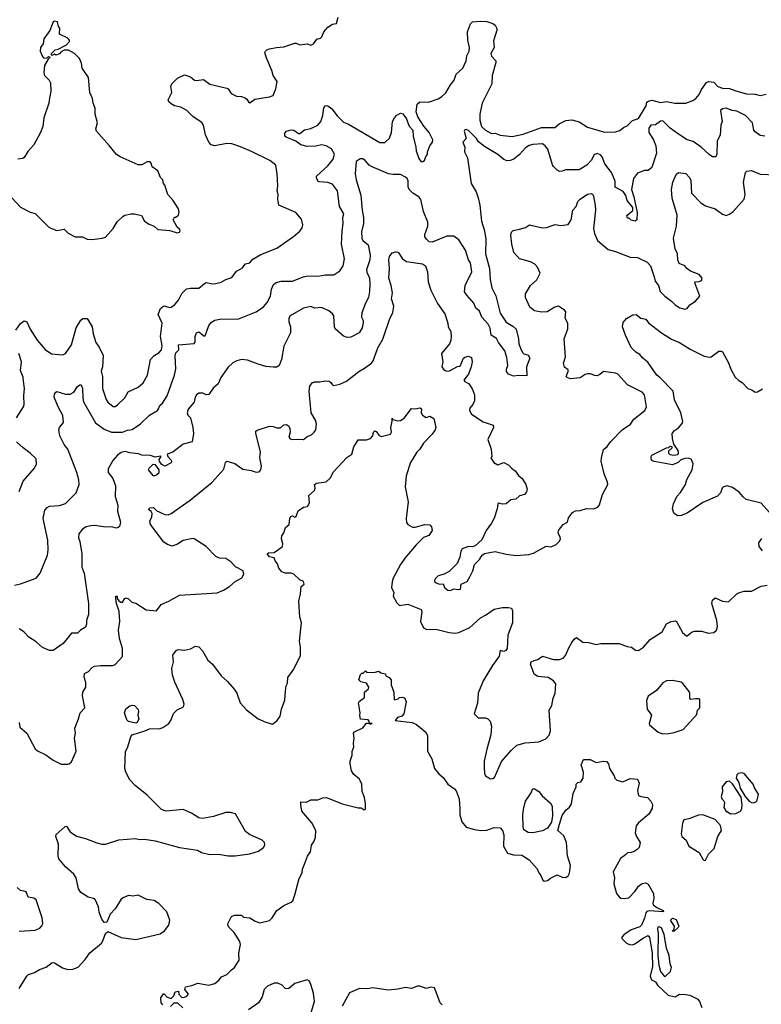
# Model space of a CAD drawing. Extents: x 1892934 to 2008621, y 567149 to 683290.
# Tile 140 of 256: x 1934719 to 1940826, y 606283 to 614394. Entities that reach past the tile are written whole.
import ezdxf

# ---------------------------------------------------------------- set-up
doc = ezdxf.new("R2010")
doc.units = 0

msp = doc.modelspace()

# ---------------------------------------------------------------- linework, layer by layer
at = {"layer": '0CON20XD'}
for points in [[(1934675, 609736), (1934725, 609746), (1934855, 609792.9), (1934886.2, 609835), (1934947.4, 609982.6), (1934954.4, 610025), (1934949.5, 610105), (1934911.4, 610285), (1934925, 610353.3), (1934944.6, 610375.4), (1934965, 610386.7), (1935047.4, 610392.6), (1935095, 610409.2), (1935183, 610497), (1935208, 610565), (1935205.9, 610604.1), (1935188.1, 610665), (1935114.4, 610855), (1935086.1, 610893.9), (1935050, 610965), (1935041.9, 611015), (1935045.7, 611035), (1935079.4, 611075), (1935075, 611132.5), (1935035, 611206), (1935002.5, 611285), (1935005, 611308.8), (1935015, 611325.8), (1935025, 611330.8), (1935095, 611307.7), (1935135, 611308.2), (1935164.7, 611325.3), (1935195, 611371.4), (1935215, 611386), (1935225, 611386.2), (1935236.9, 611355), (1935237.8, 611275), (1935244.7, 611245), (1935342.6, 611072.6), (1935415, 611020.4), (1935475, 610996.9), (1935565, 610994.7), (1935605, 611013.1), (1935645, 611017.8), (1935714, 611065), (1935788, 611135), (1935854, 611175), (1935861.7, 611188.3), (1935872.5, 611215), (1935894.5, 611235.5), (1935934.3, 611295), (1935993.6, 611465), (1936003.6, 611516.4), (1935997.6, 611625), (1936005, 611648.5), (1936029.5, 611675), (1936026.7, 611715), (1936155, 611726.2), (1936162.9, 611737.1), (1936163.6, 611785), (1936175, 611814.2), (1936195, 611822.5), (1936235, 611790), (1936245, 611790), (1936275, 611873.8), (1936298.7, 611901.3), (1936325, 611917.5), (1936380.2, 611929.8), (1936515, 611927.1), (1936665, 611987.9), (1936725, 612029.5), (1936757.1, 612065), (1936782.9, 612117.1), (1936791.4, 612175), (1936807.6, 612212.4), (1936830, 612230), (1936870.9, 612240.9), (1936965, 612240.8), (1937054.3, 612275.7), (1937095, 612284.2), (1937175, 612281.5), (1937235, 612290.8), (1937305, 612290.8), (1937356.2, 612325), (1937382.9, 612365), (1937393.3, 612425), (1937367.5, 612545), (1937373.1, 612655), (1937383.6, 612715), (1937380.5, 612765), (1937388.5, 612795), (1937352.5, 612855), (1937335.4, 612985), (1937295, 613038.6), (1937255, 613051.8), (1937185, 613058), (1937173.3, 613065), (1937162.5, 613095), (1937163.3, 613105), (1937255, 613190.6), (1937300, 613245), (1937310, 613285), (1937285, 613329.4), (1937242, 613355), (1937205, 613362.3), (1937157.3, 613352.7), (1937085, 613348.8), (1937033.2, 613363.2), (1936992.4, 613392.4), (1936912, 613425), (1936902.9, 613435), (1936900.9, 613459.1), (1936915, 613475.7), (1936955, 613485.6), (1936975, 613483.8), (1937015, 613456.2), (1937025, 613456), (1937065, 613485.6), (1937115, 613497.3), (1937175, 613526.2), (1937197.1, 613555), (1937214.5, 613605), (1937222, 613668), (1937235, 613685.8), (1937255, 613684.2), (1937290.1, 613660.1), (1937332.4, 613602.4), (1937385, 613549.5), (1937425, 613533.2), (1937685, 613383.3), (1937725, 613382.5), (1937765, 613418.8), (1937781.4, 613465), (1937788, 613555), (1937804.4, 613585.6), (1937825, 613606.7), (1937855, 613623.3), (1937875, 613618.8), (1937905, 613576.2), (1937912.5, 613552.5), (1937925.6, 613515.6), (1937956.9, 613485), (1937958.8, 613435), (1937980.8, 613345), (1937982.5, 613315), (1938005, 613250), (1938025, 613224.3), (1938037.5, 613225), (1938051.2, 613235), (1938063, 613267), (1938077, 613283), (1938077.5, 613305), (1938096.4, 613353.6), (1938117.5, 613385), (1938120, 613405), (1938090, 613465), (1938045.6, 613515.6), (1937996, 613595), (1937984.3, 613635), (1937992.3, 613697.7), (1938013.6, 613716.4), (1938085, 613713.3), (1938165, 613742), (1938195, 613760), (1938228.8, 613791.2), (1938265, 613857.5), (1938296, 613895), (1938313.8, 613945), (1938368.8, 613995), (1938394, 614055), (1938400, 614095), (1938418.8, 614135), (1938423.8, 614165), (1938408.8, 614225), (1938406.1, 614293.9), (1938430.5, 614359.5), (1938447.5, 614375), (1938511.5, 614381.5), (1938565, 614378), (1938615, 614362), (1938635, 614350), (1938651.2, 614315), (1938620.6, 614219.4), (1938627.1, 614165), (1938598.1, 614115), (1938602.8, 614092.8), (1938638.8, 614055), (1938638.3, 614041.7), (1938608, 613935), (1938606.5, 613865), (1938527.1, 613705), (1938508.9, 613615), (1938506.9, 613565), (1938521.4, 613515), (1938554, 613485), (1938605, 613456.7), (1938635, 613458.8), (1938675, 613442.7), (1938775, 613431.8), (1938865, 613450.6), (1939015.3, 613504.7), (1939125, 613505.8), (1939160, 613535), (1939216.1, 613563.9), (1939265, 613570), (1939325, 613553.4), (1939395, 613509.6), (1939535, 613467.7), (1939625, 613469.2), (1939659.5, 613480.5), (1939691.2, 613505), (1939721.5, 613518.5), (1939765, 613562.9), (1939815, 613578.9), (1939876.7, 613685), (1939884.2, 613715), (1939896.9, 613723.1), (1939925, 613730.4), (1939995, 613713.1), (1940045, 613720), (1940112.7, 613707.3), (1940205, 613707.1), (1940263, 613727), (1940286.6, 613743.4), (1940313.6, 613776.4), (1940332.2, 613817.8), (1940373.6, 613876.4), (1940390, 613885), (1940435, 613878.5), (1940467.5, 613845), (1940505, 613830), (1940565, 613828.2), (1940615, 613808.2), (1940702.7, 613782.7), (1940775, 613780.9), (1940815, 613769.1), (1940865, 613780.9)], [(1934687.5, 611835), (1934725, 611890), (1934755, 611912), (1934776.2, 611905), (1934806, 611845), (1934862.9, 611755), (1934927.6, 611677.6), (1934981.7, 611641.7), (1935075, 611634), (1935096.7, 611645), (1935146, 611715), (1935183.8, 611855), (1935221.7, 611918.3), (1935238.8, 611931.2), (1935275, 611933.3), (1935315, 611862.5), (1935323.8, 611805), (1935345.8, 611735), (1935372.9, 611695), (1935405, 611627.5), (1935400, 611535), (1935388.9, 611498.9), (1935400, 611455), (1935400.8, 611355), (1935430, 611265), (1935445, 611243.8), (1935488.3, 611208.3), (1935505, 611208), (1935525, 611220), (1935585, 611279.2), (1935612.6, 611327.4), (1935695, 611367.1), (1935735, 611402.5), (1935771.1, 611465), (1935795.6, 611594.4), (1935823.8, 611625), (1935868.3, 611651.7), (1935885.4, 611674.6), (1935891.7, 611708.3), (1935878.8, 611785), (1935890.5, 611895), (1935857.7, 611965), (1935878.8, 612015), (1935906, 612036), (1935955, 612023.8), (1935965, 612026.2), (1935995, 612048.8), (1936026.9, 612083.1), (1936055, 612138.8), (1936093.1, 612176.9), (1936125, 612182.5), (1936195, 612181.2), (1936239.5, 612220.5), (1936255, 612230), (1936305, 612218.5), (1936335, 612221.9), (1936377.6, 612232.4), (1936415, 612254.2), (1936465, 612268.8), (1936505, 612323.3), (1936551.7, 612348.3), (1936577.1, 612382.9), (1936615, 612390.8), (1936637.5, 612422.5), (1936705, 612459.2), (1936835, 612511.4), (1936972.3, 612607.7), (1937025, 612652.5), (1937045, 612680), (1937050, 612705), (1937039.5, 612749.5), (1936992.5, 612805), (1936852.5, 612865), (1936845.3, 612915), (1936847.8, 612955), (1936838.9, 612985), (1936844.1, 613025), (1936838.8, 613125), (1936827.5, 613195), (1936777.5, 613235), (1936627.8, 613307.8), (1936537.6, 613347.6), (1936465, 613370), (1936424.2, 613374.2), (1936325, 613355.5), (1936295, 613364.4), (1936275.3, 613385.3), (1936247.3, 613445), (1936232.9, 613525), (1936217.2, 613547.2), (1936146, 613595), (1936093.8, 613645), (1936045, 613672.5), (1935994.5, 613684.5), (1935965, 613702), (1935947.7, 613717.7), (1935940, 613735), (1935970.6, 613795), (1935963.3, 613845), (1935971.4, 613865), (1936017, 613913), (1936075, 613939.2), (1936125, 613923.8), (1936157.5, 613895), (1936175, 613891.9), (1936231.2, 613901.2), (1936285, 613864.2), (1936425, 613829.2), (1936435, 613823.8), (1936460, 613785), (1936505, 613764.4), (1936545, 613761.2), (1936575, 613750), (1936590, 613740), (1936602.3, 613717.7), (1936615, 613710), (1936655, 613740), (1936775, 613757.5), (1936805, 613770), (1936827.5, 613825), (1936837.5, 613885), (1936806.7, 613935), (1936796.2, 613975), (1936748.8, 614085), (1936737.5, 614125), (1936742.5, 614135), (1936755, 614146.7), (1936775, 614153.3), (1936833.9, 614166.1), (1936895, 614170), (1936985, 614200), (1936995, 614201.2), (1937025, 614187.5), (1937085, 614196.2), (1937117, 614183), (1937137.5, 614195), (1937165, 614233.3), (1937195, 614242.5), (1937206.4, 614253.6), (1937222.5, 614295), (1937257, 614333), (1937295, 614357.5), (1937326.7, 614363.3), (1937340, 614415)], [(1935315, 612583.8), (1935396.4, 612593.6), (1935425, 612602.5), (1935487.5, 612675), (1935520.5, 612729.5), (1935570, 612775), (1935585, 612783.8), (1935636.4, 612793.6), (1935663.6, 612793.6), (1935720.7, 612780.7), (1935747.5, 612735), (1935785, 612708.8), (1935825, 612693.3), (1935855.6, 612665.6), (1935955, 612656.2), (1936015, 612637.3), (1936035, 612642.9), (1936041.1, 612655), (1936036.7, 612666.7), (1936014.7, 612684.7), (1935982.5, 612745), (1935993.6, 612766.4), (1936005, 612767.5), (1936027.5, 612785), (1936032.5, 612805), (1936027.5, 612835), (1935983.3, 612905), (1935937.5, 612955), (1935915, 613030), (1935902.5, 613045), (1935897.5, 613075), (1935877.5, 613095), (1935855, 613150), (1935810.7, 613180.7), (1935801.7, 613211.7), (1935791.7, 613221.7), (1935768.3, 613221.7), (1935725, 613197.5), (1935695, 613197.5), (1935545, 613263.8), (1935515, 613283.8), (1935455, 613358.8), (1935351.2, 613475), (1935346.2, 613495), (1935358.8, 613545), (1935338.8, 613615), (1935340, 613665), (1935322.5, 613705), (1935317.5, 613745), (1935297.5, 613795), (1935286.4, 613916.4), (1935232.5, 613995), (1935227, 614037), (1935210, 614075), (1935170, 614115), (1935121.7, 614141.7), (1935085, 614142.5), (1935060.7, 614129.3), (1935045, 614112.5), (1935015, 614102.5), (1935005, 614110), (1934985, 614100), (1934980, 614105), (1934980, 614115), (1935010, 614145), (1935035, 614150), (1935105, 614187.5), (1935130, 614215), (1935130, 614225), (1935115, 614242.5), (1935047.5, 614275), (1935050, 614325), (1935038.3, 614338.3), (1935030, 614375), (1935005, 614382.5), (1934994.3, 614375.7), (1934967.5, 614305), (1934916.7, 614235), (1934911.2, 614195), (1934890, 614165), (1934886.7, 614135), (1934905, 614090), (1934915, 614080), (1934941.7, 614078.3), (1934955, 614090), (1934970, 614085), (1934951.7, 614068.3), (1934923.8, 614016.2), (1934916.2, 613955), (1934923.8, 613935), (1934962, 613895), (1934971.2, 613875), (1934974, 613805), (1934963, 613747), (1934957.5, 613705), (1934918, 613585), (1934908.8, 613515), (1934891.2, 613465), (1934835.7, 613364.3), (1934785, 613307.5), (1934755, 613260), (1934745, 613251.2), (1934703.8, 613243.8)], [(1940855, 613433.5), (1940815, 613439.2), (1940775, 613468.8), (1940764, 613485), (1940753.6, 613543.6), (1940696.7, 613605), (1940625, 613640.8), (1940585, 613646.9), (1940535, 613665.8), (1940505, 613660), (1940490, 613645), (1940503.3, 613555), (1940491.2, 613525), (1940486.4, 613443.6), (1940462, 613395), (1940458.8, 613285), (1940450, 613265), (1940425, 613263.3), (1940395, 613283.8), (1940331.2, 613345), (1940265, 613389.2), (1940215, 613405.6), (1940135, 613457.1), (1940075, 613499.1), (1940015, 613561.2), (1939995, 613558.4), (1939955, 613528.6), (1939914.7, 613525.3), (1939898.8, 613501.2), (1939899.3, 613465), (1939936.8, 613405), (1939956.1, 613356.1), (1939961.9, 613295), (1939925, 613176.2), (1939895, 613152), (1939865, 613151.2), (1939805, 613128.8), (1939774.2, 613085), (1939756.1, 612996.1), (1939775.8, 612934.2), (1939802.5, 612805), (1939800, 612745), (1939787, 612733), (1939755, 612742.5), (1939738.3, 612758.3), (1939725, 612760), (1939718.3, 612781.7), (1939766.7, 612823.3), (1939767, 612847), (1939720, 612905), (1939711.2, 612945), (1939688.6, 612978.6), (1939622.9, 613015), (1939620.9, 613065), (1939592.1, 613135), (1939537.8, 613207.8), (1939514.5, 613265), (1939501.9, 613281.9), (1939475, 613291.5), (1939449.6, 613280.4), (1939425, 613233.6), (1939388.8, 613195), (1939325, 613156.5), (1939212.1, 613157.9), (1939185, 613145.8), (1939164.3, 613144.3), (1939144.4, 613154.4), (1939114.3, 613184.3), (1939105, 613197.5), (1939067.4, 613327.4), (1939046, 613356), (1939025, 613370), (1938945, 613366.1), (1938915, 613356.9), (1938885, 613337.1), (1938835, 613282.9), (1938788.6, 613245), (1938756.9, 613233.1), (1938732, 613232), (1938705, 613242.2), (1938655, 613284.5), (1938545, 613348.9), (1938497.8, 613387.8), (1938479.7, 613415), (1938415, 613481.2), (1938395, 613490), (1938384.2, 613485.8), (1938380, 613475), (1938395.7, 613414.3), (1938368, 613385), (1938382.9, 613345), (1938382.2, 613305), (1938406.7, 613255), (1938436.7, 613045), (1938478.1, 612975), (1938495, 612926.7), (1938508.6, 612865), (1938520.5, 612735), (1938545.5, 612655), (1938557.9, 612585), (1938555.6, 612465), (1938586.5, 612345), (1938591.5, 612255), (1938605.6, 612185.6), (1938638.3, 612118.3), (1938676, 611975), (1938725, 611901.2), (1938780.5, 611870.5), (1938806.7, 611845), (1938827.5, 611765), (1938830, 611725), (1938847.5, 611675), (1938860.7, 611650.7), (1938871.2, 611641.2), (1938905, 611631.1), (1938920.3, 611605), (1938892, 611535), (1938895, 611460), (1938825, 611462.5), (1938785, 611457.5), (1938743.9, 611473.9), (1938727.5, 611495), (1938726.7, 611515), (1938738.8, 611545), (1938730.7, 611610.7), (1938713.3, 611665), (1938661.2, 611735), (1938645, 611766.7), (1938601.2, 611795), (1938594.1, 611854.1), (1938577, 611887), (1938524.2, 611944.2), (1938505, 611992.5), (1938475, 612018.8), (1938459.7, 612059.7), (1938400, 612125), (1938382.4, 612152.4), (1938386.8, 612203.2), (1938443.2, 612316.8), (1938431.1, 612391.1), (1938415, 612416.2), (1938388.5, 612495), (1938335, 612580), (1938295, 612610.6), (1938235, 612611.5), (1938115, 612560), (1938091.2, 612565), (1938067.5, 612585), (1938055.8, 612605), (1938054.2, 612625), (1938078.3, 612691.7), (1938078.8, 612725), (1938045, 612813.3), (1938023, 612913), (1938006.2, 612935), (1937955, 612965.6), (1937925.6, 612995), (1937917.2, 613017.2), (1937916.8, 613066.8), (1937908.8, 613085), (1937895, 613096), (1937855, 613118), (1937795, 613117.5), (1937755, 613125.5), (1937621.7, 613181.7), (1937596.9, 613196.9), (1937564.2, 613235), (1937545, 613246.9), (1937522.4, 613247.6), (1937488.8, 613225), (1937482.5, 613125), (1937490, 613075), (1937528.2, 612948.2), (1937538.8, 612825), (1937550.4, 612765), (1937550.4, 612715), (1937534.1, 612645), (1937535.3, 612595.3), (1937544.7, 612574.7), (1937588.4, 612538.4), (1937604.6, 612455), (1937602.7, 612415), (1937575.5, 612334.5), (1937576.5, 612315), (1937597.9, 612265), (1937600.9, 612219.1), (1937600, 612155), (1937592, 612105), (1937565, 612057.5), (1937535, 611980), (1937533.9, 611943.9), (1937546.4, 611916.4), (1937546.4, 611896.4), (1937538, 611855), (1937515.4, 611814.6), (1937445, 611778), (1937415, 611776.2), (1937385, 611786.7), (1937316.4, 611846.4), (1937310, 611865), (1937306.2, 611955), (1937295, 611971.9), (1937265, 611994.3), (1937205, 612023.3), (1937145, 612018.6), (1937115, 612030.8), (1937055, 612018.2), (1936946.7, 611955), (1936933.8, 611935), (1936934.4, 611905), (1936948.6, 611865), (1936949.2, 611815), (1936894.4, 611705.6), (1936874.3, 611595.7), (1936855.8, 611544.2), (1936835, 611532), (1936805, 611530.8), (1936745, 611538), (1936683.6, 611556.4), (1936595, 611588.8), (1936545, 611593.8), (1936507.5, 611585), (1936475, 611566.2), (1936435, 611531.2), (1936374.3, 611445), (1936354, 611395), (1936311.7, 611358.3), (1936275, 611307.5), (1936255, 611303.3), (1936226.1, 611316.1), (1936195, 611316.7), (1936175.8, 611304.2), (1936162.5, 611285), (1936155, 611243.3), (1936106, 611185), (1936098.9, 611155), (1936104.4, 611135), (1936125.4, 611115), (1936145.5, 611035), (1936150, 610985), (1936140, 610915), (1936065, 610896), (1935978.3, 610831.7), (1935932.5, 610815), (1935938.8, 610795), (1935965.8, 610765), (1935970, 610755), (1935965, 610743.3), (1935913.3, 610716.7), (1935889.4, 610729.4), (1935869.4, 610755), (1935867.9, 610772.1), (1935882.5, 610795), (1935878, 610798), (1935835, 610789.4), (1935795, 610804.2), (1935725, 610805.6), (1935696.7, 610816.7), (1935625, 610824.4), (1935586.8, 610836.8), (1935555, 610827.3), (1935525, 610807.2), (1935485, 610762.9), (1935448.1, 610695), (1935447.7, 610665), (1935485, 610614), (1935507.8, 610555), (1935505.8, 610465), (1935525.6, 610395), (1935524.2, 610345), (1935550, 610255), (1935540.7, 610219.3), (1935530.7, 610209.3), (1935515, 610206.2), (1935475.7, 610215.7), (1935427.7, 610212.3), (1935335, 610226.9), (1935305, 610224.3), (1935265, 610215.6), (1935235, 610197.5), (1935205, 610157.5), (1935203.1, 610125), (1935214.4, 610095), (1935231.1, 609995), (1935230.9, 609885), (1935248.2, 609835), (1935286.4, 609583.6), (1935284, 609495), (1935268.8, 609445), (1935270, 609415), (1935260.9, 609389.1), (1935218.8, 609365), (1935195, 609338.8), (1935145, 609340), (1935076.7, 609255), (1934995, 609197.5), (1934965, 609197.5), (1934905, 609222.5), (1934855, 609270), (1934795, 609306.2), (1934751.7, 609351.7), (1934715, 609376)], [(1938601.2, 610855), (1938606.7, 610795), (1938597.5, 610785), (1938622.2, 610745), (1938655, 610727.5), (1938705, 610746.9), (1938745.8, 610725), (1938768.2, 610698.2), (1938797.7, 610677.7), (1938825, 610638.6), (1938855.3, 610615.3), (1938887.8, 610565), (1938896.4, 610526.4), (1938892.5, 610505), (1938875, 610483.5), (1938835, 610471.4), (1938803.3, 610445), (1938761.7, 610438.3), (1938725, 610406.7), (1938695, 610402.2), (1938665, 610412), (1938655, 610406.7), (1938650.6, 610365), (1938625, 610286.7), (1938605, 610246.7), (1938558.8, 610185), (1938525, 610110), (1938470.7, 610059.3), (1938445, 610051.2), (1938415, 610053.3), (1938362.5, 610035), (1938350, 610015), (1938343.3, 609965), (1938320, 609915), (1938255, 609848), (1938215, 609826.2), (1938165, 609811.4), (1938137.1, 609785), (1938134.2, 609765), (1938147.5, 609755), (1938175, 609744.5), (1938205.8, 609745.8), (1938218.1, 609715), (1938245, 609693.5), (1938265, 609691.8), (1938295, 609705.8), (1938335, 609698.9), (1938347.9, 609702.1), (1938355, 609742.5), (1938403.3, 609765), (1938426.7, 609805), (1938451.2, 609855), (1938463.9, 609906.1), (1938505, 609947.5), (1938526.1, 609983.9), (1938545, 609996.2), (1938635, 610014), (1938725, 609990), (1938805, 609980.8), (1938910.7, 609989.3), (1938950.7, 609999.3), (1939053.6, 610056.4), (1939095, 610050), (1939135, 610071.9), (1939161.1, 610095), (1939170.8, 610115), (1939168.8, 610135), (1939152, 610165), (1939156.2, 610185), (1939194.5, 610235.5), (1939229.4, 610255), (1939238.7, 610291.3), (1939270, 610335), (1939295, 610348.6), (1939335, 610352), (1939385, 610366), (1939445, 610363.8), (1939480.7, 610379.3), (1939493.3, 610396.7), (1939518.1, 610481.9), (1939561.2, 610565), (1939558.8, 610585), (1939531.5, 610651.5), (1939508.3, 610758.3), (1939509.2, 610785), (1939526, 610854), (1939555, 610876.7), (1939583.3, 610915), (1939680.8, 611015), (1939747.8, 611062.2), (1939776.5, 611103.5), (1939865.6, 611175), (1939879.2, 611205), (1939864.2, 611304.2), (1939843.8, 611325), (1939724, 611385), (1939645, 611474.2), (1939625, 611482.9), (1939525, 611496.2), (1939495, 611470), (1939475, 611461.2), (1939455, 611462), (1939416.5, 611476.5), (1939395, 611475.5), (1939375, 611470), (1939335, 611442.9), (1939255, 611434.4), (1939226.7, 611445), (1939220, 611455), (1939235.6, 611495), (1939235, 611508.8), (1939205, 611531.2), (1939198.1, 611565), (1939213.9, 611616.1), (1939201.4, 611765), (1939232.7, 611847.3), (1939232, 611895), (1939211.2, 611935), (1939216.2, 611986.2), (1939205, 612001.1), (1939155, 612033.8), (1939125, 612025.7), (1939062.5, 611987.5), (1939016.6, 611983.4), (1938958.8, 611995), (1938919.5, 612025), (1938884.6, 612104.6), (1938884.4, 612135.6), (1938924, 612205), (1938978.3, 612251.7), (1939003.5, 612305), (1938982.1, 612355), (1938959.4, 612379.4), (1938925, 612399.6), (1938835, 612423.1), (1938787.4, 612477.4), (1938770, 612545), (1938762.5, 612615), (1938767.7, 612642.3), (1938782.9, 612657.1), (1938835, 612669.2), (1938885, 612680.8), (1938916.4, 612703.6), (1939025, 612679.1), (1939057.7, 612682.3), (1939126.8, 612706.8), (1939175, 612697.8), (1939235, 612705.8), (1939259.4, 612745), (1939273.6, 612825), (1939300, 612855), (1939316, 612895), (1939333.3, 612915), (1939393.9, 612956.1), (1939425, 612962.5), (1939435, 612957.5), (1939445, 612940), (1939458.9, 612865), (1939461.1, 612825), (1939444, 612675), (1939452.7, 612632.7), (1939478, 612575), (1939565, 612500), (1939625, 612485.5), (1939745, 612437.8), (1939805, 612434), (1939885, 612395.6), (1939912, 612365), (1939943.1, 612275), (1939951.1, 612241.1), (1939978.8, 612205), (1939993.8, 612155), (1940030, 612115), (1940085.9, 612075.9), (1940115, 612043.8), (1940155, 612021.2), (1940195, 612010), (1940215, 612013.8), (1940236, 612045), (1940285, 612075.6), (1940320, 612115), (1940278.8, 612225), (1940285, 612233.3), (1940315, 612236.2), (1940332.5, 612245), (1940337.5, 612265), (1940313.3, 612295), (1940241.7, 612321.7), (1940213, 612343), (1940196.2, 612365), (1940150.6, 612385), (1940139.2, 612415), (1940136.9, 612465), (1940115.6, 612505), (1940104.4, 612575), (1940103.3, 612595), (1940126.9, 612693.1), (1940131.5, 612785), (1940091.9, 612925), (1940086, 612995), (1940097.5, 613055), (1940125, 613120), (1940145, 613136.2), (1940162, 613132), (1940205, 613125.8), (1940234.2, 613095), (1940245, 613070), (1940251.8, 612965), (1940327.3, 612885), (1940365, 612859.6), (1940445, 612835.6), (1940505, 612792), (1940535, 612781.4), (1940565, 612791.9), (1940595, 612812.9), (1940685, 612916), (1940693.3, 612955), (1940678.6, 613055), (1940694.2, 613135), (1940707.5, 613145), (1940745, 613151.2), (1940815, 613122), (1940940, 613115)], [(1934655, 612926.7), (1934725, 612850), (1934805, 612807.5), (1934846.1, 612796.1), (1934955, 612687.5), (1934975, 612676.7), (1935025, 612656.7), (1935085, 612667.5), (1935117.5, 612635), (1935175, 612606), (1935235, 612606.2), (1935275, 612586.2), (1935315, 612583.8)], [(1934713.8, 608605), (1934720, 608565), (1934777.5, 608515), (1934845, 608386.7), (1934865, 608370), (1934935, 608336.7), (1934995, 608293.3), (1935060.7, 608260.7), (1935115, 608260), (1935127, 608263), (1935145, 608280), (1935183, 608367), (1935170, 608475), (1935178.8, 608515), (1935171.7, 608558.3), (1935203.8, 608635), (1935216.2, 608685), (1935256.2, 608725), (1935234.4, 608824.4), (1935238.2, 608855), (1935262.1, 608895), (1935262.2, 608935), (1935248.3, 608978.3), (1935251.9, 609008.1), (1935285.7, 609024.3), (1935315, 609056.7), (1935335, 609068.1), (1935385, 609074.3), (1935485.8, 609074.2), (1935505, 609083.3), (1935565, 609147.5), (1935564, 609215), (1935541.4, 609295), (1935533.5, 609365), (1935544.4, 609435.6), (1935537.7, 609517.7), (1935516, 609585), (1935510, 609625), (1935510, 609645), (1935520, 609645), (1935520, 609625), (1935535, 609607.5), (1935552.5, 609595), (1935565, 609596), (1935584.2, 609625.8), (1935595, 609632.5), (1935615, 609621.9), (1935642.5, 609595), (1935675, 609587.1), (1935761.3, 609531.3), (1935845, 609523.3), (1935882.5, 609575), (1935947, 609603), (1936035, 609652), (1936345, 609673.3), (1936396.1, 609693.9), (1936446.1, 609723.9), (1936493.3, 609765), (1936548.8, 609795), (1936563.8, 609825), (1936557.5, 609855), (1936495, 609885.8), (1936458.3, 609928.3), (1936416, 609955), (1936365, 609959.1), (1936335, 609971.1), (1936255, 610053.5), (1936155, 610118.1), (1936145, 610120.5), (1936065, 610102.7), (1936016.9, 610073.1), (1935975, 610058.2), (1935935, 610070.8), (1935905, 610089.5), (1935797.1, 610235), (1935790.8, 610265), (1935805.8, 610295), (1935809.2, 610325), (1935802.3, 610342.3), (1935783.3, 610355), (1935787, 610373), (1935820, 610375), (1935847.7, 610347.7), (1935915, 610317.5), (1935940, 610315), (1935965, 610326), (1936121.4, 610435), (1936300, 610580), (1936398.3, 610691.7), (1936413.6, 610746.4), (1936423.6, 610756.4), (1936489.1, 610739.1), (1936555, 610691.2), (1936625, 610680), (1936666.4, 610666.4), (1936690.7, 610669.3), (1936703.8, 610685), (1936710, 610715), (1936696, 610785), (1936702, 610835), (1936663.8, 610985), (1936663.8, 611005), (1936675, 611013.3), (1936774.7, 611045.3), (1936805, 611042.2), (1936835, 611030.5), (1936865, 611031.8), (1936895, 611056.2), (1936915, 611060), (1936935, 611046.2), (1936944.2, 611025), (1936945.8, 610995), (1936936, 610955), (1936945, 610940), (1936964.5, 610934.5), (1937005, 610939.5), (1937055.4, 610934.6), (1937083.4, 610956.6), (1937124.1, 610975.9), (1937143.3, 610995), (1937156.4, 611016.4), (1937163.3, 611065), (1937153.9, 611093.9), (1937119.2, 611155), (1937102.1, 611335), (1937108.2, 611375), (1937127.2, 611402.8), (1937145, 611410), (1937189.2, 611410.8), (1937235, 611420), (1937266.7, 611415), (1937281.2, 611405), (1937293.8, 611385), (1937305, 611380.8), (1937355, 611391.4), (1937408.8, 611415), (1937512, 611495), (1937557.8, 611522.2), (1937615, 611564.3), (1937630, 611585), (1937668.3, 611691.7), (1937708.8, 611761.2), (1937767.8, 611932.2), (1937791.5, 611978.5), (1937799.2, 612035), (1937780, 612095), (1937789.2, 612145), (1937777.8, 612205), (1937757.3, 612265), (1937763.5, 612343.5), (1937758, 612415), (1937765, 612442.5), (1937787, 612473), (1937815, 612482.5), (1937835, 612477.5), (1937871.2, 612425), (1937905, 612400.8), (1938035, 612382), (1938061.2, 612365), (1938077.3, 612317.3), (1938082.2, 612235), (1938105, 612166.7), (1938157.8, 612055), (1938220.2, 611970.2), (1938245.4, 611895), (1938248.2, 611865), (1938268.4, 611825), (1938272.8, 611785), (1938269.1, 611750.9), (1938258.5, 611725), (1938191.2, 611645), (1938202.9, 611575), (1938195.6, 611535), (1938215, 611505.8), (1938235, 611498.8), (1938259.3, 611500.7), (1938325, 611537.5), (1938345, 611540), (1938372.9, 611605), (1938385, 611614.3), (1938415, 611623.3), (1938440, 611610), (1938444.4, 611575), (1938437.5, 611535), (1938413.3, 611475), (1938376.7, 611425), (1938383.6, 611413.6), (1938415, 611396.7), (1938424.3, 611384.3), (1938448, 611348), (1938465, 611302.5), (1938463.1, 611255), (1938449.4, 611225), (1938425.8, 611195), (1938422.5, 611175), (1938438.8, 611145), (1938535, 611082), (1938616.7, 611055), (1938620, 611035), (1938573.8, 610935), (1938601.2, 610855)], [(1940894, 610335), (1940825, 610410.8), (1940702.1, 610442.1), (1940675, 610464), (1940642.8, 610502.8), (1940588.9, 610538.9), (1940545, 610554), (1940515, 610546.2), (1940503.8, 610535), (1940488.8, 610495), (1940465, 610470), (1940345, 610416.5), (1940215, 610329.2), (1940165, 610308.8), (1940135, 610307.5), (1940105, 610327.5), (1940094.5, 610364.5), (1940103.6, 610406.4), (1940130.8, 610465), (1940160.6, 610499.4), (1940202, 610565), (1940211.4, 610605), (1940255.5, 610685), (1940265.6, 610735.6), (1940250.3, 610770.3), (1940225, 610782.9), (1940195, 610780), (1940162.3, 610767.7), (1940140, 610745), (1940095, 610727.5), (1939943, 610753), (1939923.6, 610763.6), (1939917.5, 610775), (1939917.5, 610795), (1939925, 610807.5), (1940045, 610867.5), (1940065, 610870), (1940075, 610880), (1940088.3, 610878.3), (1940090, 610865), (1940061.7, 610838.3), (1940061.7, 610821.7), (1940073, 610813), (1940105, 610807.5), (1940137.7, 610812.3), (1940143.6, 610826.4), (1940141.2, 610845), (1940106.7, 610896.7), (1940094.4, 610944.4), (1940092.9, 610985), (1940110.6, 611009.4), (1940145, 611032), (1940172.8, 611067.2), (1940178.9, 611085), (1940162.5, 611155), (1940112, 611262), (1940100, 611335), (1939991.2, 611445), (1939966.2, 611465), (1939892.1, 611572.1), (1939848.8, 611605), (1939825, 611636.7), (1939792.5, 611655), (1939755, 611692.5), (1939707.5, 611795), (1939683.3, 611865), (1939689.3, 611900.7), (1939715, 611932.5), (1939766.4, 611963.6), (1939795, 611966.7), (1939833.9, 611933.9), (1939875, 611926), (1939898, 611898), (1940003.6, 611813.6), (1940085, 611761.4), (1940152, 611735), (1940239.6, 611679.6), (1940355, 611622.9), (1940395, 611614), (1940414.1, 611615.9), (1940475, 611663.3), (1940495, 611663.3), (1940505, 611656.7), (1940555, 611566.2), (1940574.3, 611515), (1940610.2, 611450.2), (1940640.8, 611420.8), (1940668, 611405), (1940715, 611355.8), (1940747.5, 611345), (1940775, 611326.7), (1940795, 611328.8), (1940836.4, 611353.6)], [(1934691.2, 611115), (1934750, 611205), (1934756.1, 611223.9), (1934752, 611295), (1934758, 611355), (1934748.6, 611415), (1934748.3, 611448.3), (1934726, 611505), (1934732.2, 611575), (1934710.5, 611645)], [(1936132.5, 607857.5), (1936065, 607886.4), (1935925, 607873.3), (1935885, 607886.9), (1935768.6, 608005), (1935670, 608085), (1935625, 608132), (1935592.5, 608195), (1935584.3, 608225), (1935588.8, 608365), (1935607.5, 608395), (1935634.3, 608485.7), (1935646.1, 608503.9), (1935750, 608535), (1935787, 608553), (1935875, 608555.8), (1935897.9, 608562.1), (1935947.5, 608595), (1935966.7, 608625), (1935985, 608677.5), (1936015, 608707.5), (1936067, 608733), (1936072.5, 608755), (1936061.2, 608795), (1935995.6, 608935.6), (1935975.7, 608995), (1935971.7, 609048.3), (1935986.2, 609105), (1935980.7, 609159.3), (1936010.7, 609199.3), (1936025, 609206.7), (1936075, 609201.2), (1936125, 609210), (1936165, 609232.5), (1936195, 609227.5), (1936224.1, 609194.1), (1936268.3, 609118.3), (1936307.1, 609085), (1936378.3, 608988.3), (1936430.6, 608940.6), (1936485, 608878.6), (1936505.6, 608845), (1936535, 608766), (1936587.4, 608707.4), (1936683.3, 608635), (1936745, 608606.7), (1936799.3, 608590.7), (1936840, 608620), (1936862.5, 608655), (1936873.3, 608715), (1936903, 608787), (1936907, 608863), (1936913.3, 608905), (1936923, 608927), (1936927.5, 608975), (1936976.1, 609043.9), (1937030, 609155), (1937031.2, 609225), (1937024, 609275), (1937038, 609425), (1937026, 609475), (1937016.1, 609603.9), (1937031.2, 609665), (1937037.5, 609725), (1937060, 609745), (1937055.6, 609765.6), (1937025, 609780), (1936975, 609826.9), (1936955, 609834.2), (1936905, 609835.6), (1936876.2, 609846.2), (1936852.5, 609875), (1936841.7, 609911.7), (1936823.3, 609935), (1936815, 609960), (1936775, 609970), (1936757.5, 609995), (1936767, 610003), (1936815, 610003.3), (1936882, 610055), (1936886.2, 610075), (1936873.6, 610116.4), (1936877.7, 610142.3), (1936895, 610166.7), (1936908.8, 610211.2), (1936936.7, 610235), (1936942.5, 610285), (1936952.5, 610305), (1936965, 610306.7), (1936985, 610297.1), (1936995, 610301.4), (1937010.8, 610349.2), (1937055, 610377.5), (1937087.7, 610382.3), (1937103.8, 610415), (1937100, 610475), (1937146.7, 610515), (1937151.2, 610535), (1937146.2, 610565), (1937163.6, 610576.4), (1937243.6, 610586.4), (1937275, 610617.5), (1937302.1, 610667.9), (1937412.3, 610787.7), (1937452.5, 610815), (1937471.2, 610875), (1937505, 610932.5), (1937575, 610933.8), (1937607.5, 610945), (1937627.5, 610965), (1937633, 610997), (1937642.5, 611007.5), (1937655, 611002.5), (1937679.3, 610969.3), (1937695, 610961.1), (1937770.9, 610979.1), (1937781.1, 610995), (1937773.5, 611035), (1937787, 611087), (1937785, 611110), (1937791.7, 611101.7), (1937830.7, 611090.7), (1937855, 611092.5), (1937885, 611112.5), (1937945, 611190), (1937975, 611188.8), (1938015, 611197.5), (1938027, 611187), (1938023.3, 611155), (1938035, 611136.7), (1938065, 611117.5), (1938096.7, 611126.7), (1938128.3, 611108.3), (1938146.1, 611033.9), (1938140, 611015), (1938115, 610980), (1938045, 610904.2), (1938015, 610857.1), (1937989.8, 610830.2), (1937936.7, 610745), (1937901.5, 610635), (1937894.2, 610545), (1937916.6, 610423.4), (1937900, 610285), (1937903, 610253), (1937915.9, 610235.9), (1937954.1, 610214.1), (1937975, 610214), (1938055, 610234), (1938095, 610232.9), (1938111.1, 610215), (1938114.4, 610185), (1938088, 610145), (1938045, 610128.9), (1937983, 610067), (1937890.8, 609959.2), (1937855.8, 609905), (1937795, 609793.8), (1937785, 609762.5), (1937780.3, 609715), (1937798.2, 609675), (1937793.5, 609645), (1937825, 609590), (1937845, 609568), (1937915, 609577.8), (1938023.8, 609535), (1938029.2, 609515), (1938018.8, 609435), (1938043.3, 609385), (1938071.2, 609371.2), (1938144.3, 609374.3), (1938255, 609345.8), (1938305, 609341.2), (1938335, 609346), (1938425, 609385.6), (1938512.7, 609467.3), (1938555, 609488.8), (1938625, 609538.8), (1938695, 609552.5), (1938745, 609552.5), (1938767.5, 609545), (1938777.5, 609525), (1938777.5, 609425), (1938738.6, 609325), (1938734.2, 609215), (1938723.1, 609196.9), (1938705, 609189.2), (1938673.9, 609196.1), (1938668.3, 609151.7), (1938612.5, 609075), (1938535, 608946.2), (1938494.5, 608845), (1938487.8, 608762.2), (1938460, 608675), (1938495, 608643.3), (1938555, 608644), (1938575, 608634), (1938592, 608615), (1938604.3, 608575), (1938597.4, 608502.6), (1938564.3, 608385), (1938544.3, 608285), (1938542.9, 608235), (1938546.2, 608185), (1938554.2, 608164.2), (1938595, 608140), (1938615, 608142.5), (1938628.3, 608151.7), (1938686.8, 608283.2), (1938765, 608374.3), (1938812.6, 608417.4), (1938882, 608438), (1938995, 608445.6), (1939051.7, 608468.3), (1939079.3, 608500.7), (1939089.2, 608535), (1939078.8, 608705), (1939100, 608745), (1939112.1, 608805), (1939127.5, 608845), (1939132.7, 608922.7), (1939115, 608947.1), (1939071.2, 608975), (1938985, 608984.4), (1938955, 609001.2), (1938925.8, 609085), (1938931.2, 609105), (1938955, 609115.7), (1938985, 609124.4), (1939025, 609151.1), (1939115, 609123.3), (1939165, 609124.4), (1939193.3, 609135), (1939212.5, 609155), (1939239.4, 609220.6), (1939265.6, 609264.4), (1939285, 609291.2), (1939305, 609304), (1939356, 609266), (1939402.4, 609262.4), (1939465, 609245.7), (1939505, 609254.2), (1939655.8, 609255.8), (1939720.3, 609230.3), (1939757.5, 609225), (1939789.5, 609199.5), (1939815, 609198), (1939855.7, 609224.3), (1939911.2, 609288.8), (1940008.3, 609351.7), (1940045, 609417.5), (1940083, 609437), (1940115, 609442.5), (1940127.5, 609435), (1940175.7, 609345.7), (1940208.3, 609318.3), (1940215, 609317.5), (1940255, 609352), (1940275, 609357.5), (1940335, 609355.6), (1940388.6, 609341.4), (1940435, 609346.2), (1940456.2, 609365), (1940464, 609395), (1940458.6, 609445), (1940418, 609585), (1940425, 609612.5), (1940445, 609630), (1940505, 609604.2), (1940555, 609599.2), (1940624, 609665), (1940645, 609675.7), (1940685, 609685.7), (1940745, 609686.2), (1940825, 609726.2), (1940875, 609735.6)], [(1934715, 610507.5), (1934747.3, 610592.7), (1934840.5, 610699.5), (1934856.1, 610736.1), (1934853.3, 610775), (1934805, 610823.3), (1934745.9, 610865.9), (1934693.3, 610915)], [(1935825, 610636.2), (1935845, 610643.3), (1935867.4, 610665), (1935866.3, 610685), (1935836.2, 610726.2), (1935815, 610729.6), (1935782.3, 610697.7), (1935777.1, 610685), (1935815, 610640.2), (1935825, 610636.2)], [(1940835, 610017.5), (1940806.9, 610055), (1940804, 610085), (1940830.7, 610119.3)], [(1935897, 606277), (1935882.5, 606295), (1935880, 606335), (1935901.7, 606368.3), (1935908.3, 606368.3), (1935931.7, 606341.7), (1935965, 606330), (1935988.3, 606351.7), (1936000, 606385), (1936025, 606390), (1936030, 606365), (1936055, 606340), (1936075, 606342.5), (1936095, 606350), (1936107.5, 606365), (1936077.5, 606405), (1936083, 606427), (1936135, 606437.5), (1936185, 606456.7), (1936275, 606440), (1936325, 606453.3), (1936362.5, 606485), (1936380.9, 606509.1), (1936425, 606527.8), (1936462.6, 606567.4), (1936488.6, 606585), (1936526.2, 606645), (1936523.5, 606705), (1936537.5, 606775), (1936531.2, 606801.2), (1936484.4, 606874.4), (1936443.3, 606915), (1936433.3, 606935), (1936432.5, 606945), (1936462.5, 607005), (1936487, 607017), (1936545, 607017.5), (1936561.2, 607001.2), (1936615, 606993.8), (1936657.3, 606967.3), (1936695, 606953.8), (1936776.4, 606973.6), (1936796.3, 606993.7), (1936835, 607055.8), (1936895, 607097.5), (1936955, 607123.3), (1936966.9, 607135), (1936985.5, 607185), (1937020, 607320), (1937044, 607365), (1937046.2, 607395), (1937065, 607437.5), (1937088.3, 607501.7), (1937112.3, 607537.7), (1937121.2, 607595), (1937143.6, 607626.4), (1937155, 607660), (1937156.7, 607715), (1937125, 607777.5), (1937042.5, 607875), (1937032.5, 607925), (1937035, 607950), (1937081.7, 607948.3), (1937115, 607968), (1937173, 607967), (1937215, 607983.8), (1937245, 607987.1), (1937375, 607933.3), (1937505, 607901.2), (1937531.7, 607901.7), (1937555, 607883.8), (1937565, 607890), (1937566.7, 607935), (1937558, 607985), (1937538, 608035), (1937535.8, 608095), (1937517.9, 608137.9), (1937471.2, 608175), (1937452, 608205), (1937441.2, 608265), (1937441.2, 608285), (1937456.2, 608335), (1937456.7, 608365), (1937470, 608405), (1937466.7, 608435), (1937472.5, 608475), (1937466.7, 608515), (1937475, 608526.2), (1937545, 608560), (1937575, 608597.5), (1937600, 608600), (1937605, 608590), (1937620, 608595), (1937600, 608600), (1937597.5, 608615), (1937587, 608627), (1937525, 608632.5), (1937519.3, 608660.7), (1937521.2, 608685), (1937507.5, 608765), (1937515, 608778), (1937558.8, 608811.2), (1937556.7, 608855), (1937589.8, 608880.2), (1937594.4, 608895), (1937575, 608927.5), (1937528.3, 608938.3), (1937510, 608955), (1937525, 609000), (1937535, 609010), (1937548.3, 609011.7), (1937565, 609030), (1937575, 609020), (1937615, 609016.7), (1937645, 609017.5), (1937675, 609027.5), (1937693, 609013), (1937730, 609005), (1937735, 608990), (1937760, 608975), (1937777.5, 608955), (1937777.5, 608915), (1937800, 608855), (1937801.7, 608791.7), (1937835, 608800), (1937845, 608810), (1937871.7, 608811.7), (1937890, 608805), (1937900, 608775), (1937882.5, 608675), (1937865, 608657.5), (1937830, 608645), (1937811.7, 608621.7), (1937950, 608605), (1937985, 608587.5), (1938062.5, 608525), (1938076.7, 608495), (1938077, 608367), (1938113.3, 608305), (1938135.4, 608225.4), (1938170, 608180), (1938205, 608150), (1938243.8, 608095), (1938298.8, 608058.8), (1938312.3, 608042.3), (1938338, 607975), (1938342.5, 607895)], [(1940015, 608510.8), (1940065, 608514.3), (1940107.9, 608522.1), (1940182.3, 608547.7), (1940295, 608670), (1940300, 608705), (1940320, 608725), (1940320, 608795), (1940315, 608800), (1940285, 608800), (1940245, 608792.5), (1940237.5, 608805), (1940236.7, 608845), (1940230.7, 608860.7), (1940180, 608925), (1940165, 608935.7), (1940095, 608951.5), (1940045, 608946.5), (1940015, 608930), (1939962.2, 608867.8), (1939895, 608822), (1939879.4, 608785), (1939884.4, 608715), (1939921.2, 608665), (1939902, 608595), (1939906.2, 608585), (1939977.5, 608525), (1940015, 608510.8)], [(1935675, 608600), (1935615, 608612), (1935600, 608625), (1935582.5, 608685), (1935593.9, 608716.1), (1935625, 608742.5), (1935645, 608747.5), (1935665, 608743.3), (1935695, 608712.5), (1935698, 608695), (1935691.2, 608665), (1935700, 608635), (1935685, 608603.3), (1935675, 608600)], [(1938342.5, 607895), (1938342.7, 607842.7), (1938358.8, 607785), (1938395, 607741.9), (1938465, 607721.4), (1938515.9, 607714.1), (1938565, 607718), (1938625, 607738.8), (1938675.8, 607735.8), (1938693.8, 607715), (1938705, 607680), (1938701.9, 607585), (1938735, 607528.8), (1938783.8, 607513.8), (1938855, 607510.4), (1938912.9, 607472.9), (1938978.7, 607398.7), (1938994, 607365), (1939011.2, 607345), (1939026.7, 607305), (1939036.4, 607296.4), (1939065, 607302), (1939088.8, 607321.2), (1939145, 607350), (1939185, 607329.1), (1939215, 607326.7), (1939235, 607342.2), (1939245, 607363.8), (1939253.1, 607425), (1939230.8, 607505), (1939220.8, 607615), (1939199.5, 607669.5), (1939148.8, 607715), (1939163, 607767), (1939185, 607837.5), (1939215, 607882.5), (1939245, 607906.7), (1939262, 607935), (1939275, 608020), (1939300, 608075), (1939300, 608095), (1939315, 608110), (1939340, 608115), (1939357.5, 608145), (1939362.5, 608195), (1939343.3, 608255), (1939360.7, 608299.3), (1939415, 608300), (1939465, 608273.3), (1939525, 608286.7), (1939551.7, 608281.7), (1939567.5, 608265), (1939576.2, 608225), (1939613.8, 608165), (1939618.8, 608145), (1939635, 608128.8), (1939685, 608116.2), (1939745, 608143.3), (1939805, 608137.5), (1939821.2, 608105), (1939806.4, 608043.6), (1939813.9, 608003.9), (1939833.6, 607993.6), (1939887.5, 607985), (1939916.7, 607955), (1939929.3, 607929.3), (1939926, 607895), (1939900.5, 607849.5), (1939815, 607778.8), (1939795.9, 607754.1), (1939787.1, 607695), (1939797.5, 607665), (1939826.8, 607616.8), (1939818.8, 607575), (1939803, 607557), (1939777.9, 607542.1), (1939755, 607532), (1939725, 607531.2), (1939706.7, 607515), (1939666.4, 607483.6), (1939606.7, 607375), (1939615.5, 607325), (1939612.5, 607275), (1939634.5, 607194.5), (1939655, 607166.7), (1939668.3, 607158.3), (1939695, 607154), (1939735, 607160), (1939785, 607211.2), (1939813.6, 607256.4), (1939845, 607276.7), (1939875, 607283.3), (1939893, 607273), (1939938.8, 607195), (1939940, 607155), (1939931.2, 607115), (1939935, 607102.5), (1939965, 607080), (1940017.5, 607055), (1940020, 607045), (1939905, 607051.5), (1939882.7, 607047.3), (1939873.6, 607036.4), (1939865, 606992.5), (1939840, 606935), (1939825, 606922), (1939753.4, 606896.6), (1939693.3, 606855), (1939676.7, 606835), (1939677.5, 606825), (1939715, 606786.7), (1939740, 606775), (1939765, 606773.8), (1939785, 606780), (1939855, 606830), (1939895, 606848.8), (1939905, 606832.5), (1939919.2, 606755), (1939926.8, 606705), (1939928.9, 606595), (1939910, 606515), (1939920.8, 606485), (1939955, 606466.9), (1939970.9, 606440.9), (1940057.7, 606357.7), (1940115, 606345.3), (1940152.5, 606365), (1940205, 606363.6), (1940237.8, 606357.8), (1940302, 606325), (1940317.5, 606305), (1940335.6, 606255)], [(1940572.5, 607852.5), (1940615, 607853.3), (1940655, 607873.3), (1940665.7, 607894.3), (1940669.2, 607925), (1940659.5, 607989.5), (1940589.5, 608099.5), (1940565, 608120), (1940535, 608116.7), (1940503.3, 608075), (1940505.8, 608034.2), (1940496.2, 607995), (1940500, 607975), (1940518.3, 607958.3), (1940523.3, 607945), (1940517.5, 607905), (1940535, 607870), (1940545, 607870), (1940572.5, 607852.5)], [(1940765, 607942), (1940785, 607953.3), (1940791.2, 607965), (1940801.2, 608015), (1940770, 608065), (1940758.8, 608095), (1940685, 608183.8), (1940665, 608188.8), (1940635, 608183.8), (1940625, 608172.5), (1940618, 608145), (1940639.5, 608109.5), (1940652.9, 608062.9), (1940693.3, 607993.3), (1940725.6, 607955.6), (1940745, 607944), (1940765, 607942)], [(1938945, 607694.3), (1938905, 607697.7), (1938871.3, 607721.3), (1938864.8, 607745.2), (1938861.1, 607845), (1938869.3, 607905), (1938884.1, 607955.9), (1938929.5, 608025), (1938941.4, 608055), (1938955, 608061.1), (1938995, 608035.4), (1939020, 608000), (1939090.6, 607940.6), (1939103.1, 607915), (1939105.6, 607835), (1939097, 607783), (1939065.5, 607734.5), (1939025, 607711.3), (1938945, 607694.3)], [(1934715, 606413.3), (1934776.8, 606513.2), (1934792.2, 606527.8), (1934840, 606545), (1934880.9, 606569.1), (1934937.5, 606587.5), (1934985, 606626), (1935005.6, 606625.6), (1935072, 606582), (1935115, 606568.5), (1935155, 606573.3), (1935200.2, 606589.8), (1935259, 606651), (1935295, 606705.4), (1935391.4, 606785), (1935404.2, 606805), (1935425, 606866.7), (1935445, 606882.5), (1935553.8, 606833.8), (1935675, 606816.9), (1935875, 606862.9), (1935911.2, 606888.8), (1935946, 606935), (1935953.8, 606975), (1935929.2, 607045), (1935865, 607112), (1935825, 607137.1), (1935765, 607145.8), (1935695, 607182), (1935653.9, 607173.9), (1935615, 607178), (1935575, 607162), (1935555, 607148.8), (1935505, 607070), (1935464.2, 607025.8), (1935435, 606960), (1935415, 606957.5), (1935393.8, 606985), (1935373, 607043), (1935368, 607085), (1935340.6, 607145), (1935325, 607155.5), (1935283.3, 607165), (1935223.3, 607205), (1935203.3, 607235), (1935183.3, 607325), (1935163.9, 607353.9), (1935095, 607413.8), (1935041.7, 607481.7), (1935036.7, 607505), (1935037, 607603), (1935017.5, 607665), (1935018.3, 607681.7), (1935091.7, 607748.3), (1935105, 607750), (1935134.1, 607704.1), (1935185, 607668), (1935259.7, 607649.7), (1935352.7, 607612.7), (1935395, 607602.5), (1935425, 607601.4), (1935535, 607636.7), (1935671.4, 607648.6), (1935705, 607640), (1935745, 607643.3), (1935835, 607630), (1936035, 607574.5), (1936182.6, 607552.6), (1936215, 607532.9), (1936285, 607515.8), (1936355, 607519.2), (1936435.9, 607505.9), (1936493.9, 607506.1), (1936615, 607521.2), (1936685, 607543.3), (1936726.7, 607575), (1936736.7, 607595), (1936733.3, 607615), (1936715, 607633.8), (1936612.1, 607682.1), (1936576.8, 607706.8), (1936495, 607851.2), (1936455, 607862.5), (1936415, 607861.4), (1936315, 607830), (1936225, 607812.5), (1936195, 607820), (1936132.5, 607857.5)], [(1940355, 607467.5), (1940365, 607470), (1940391.7, 607518.3), (1940436.7, 607565), (1940466.7, 607665), (1940496.7, 607715), (1940490, 607755), (1940446, 607806), (1940345, 607844.2), (1940308.8, 607841.2), (1940229.1, 607810.9), (1940187.3, 607802.7), (1940175.4, 607775), (1940167, 607687), (1940170, 607665), (1940205.7, 607635), (1940230, 607585), (1940313, 607533), (1940345, 607477.5), (1940355, 607467.5)], [(1934715, 606886.5), (1934846.9, 606893.1), (1934885, 606910), (1934901.2, 606928.8), (1934908, 606945), (1934904.2, 606994.2), (1934855, 607143.3), (1934835.8, 607155.8), (1934788.8, 607165), (1934775.4, 607205), (1934765, 607213.2), (1934725, 607220), (1934697.1, 607245)], [(1940105, 606882.5), (1940092.5, 606885), (1940109.3, 606900.7), (1940110.8, 606925), (1940077.5, 606975), (1940095, 606992.5), (1940125, 606980), (1940147.3, 606927.3), (1940141.2, 606915), (1940105, 606882.5)], [(1940035, 606512), (1940078.4, 606551.6), (1940087.1, 606585), (1940075.8, 606615.8), (1940067, 606685), (1940045.1, 606745.1), (1940025, 606858.8), (1940005, 606912.6), (1939985, 606922.2), (1939973.1, 606916.9), (1939969.9, 606905), (1939975.2, 606865), (1939972.6, 606685), (1939980.8, 606605), (1939995, 606553.8), (1940025, 606515.6), (1940035, 606512)], [(1937120, 606215), (1937146, 606305), (1937137.1, 606375), (1937115.8, 606445), (1937103.9, 606473.9), (1937085, 606483.3), (1936985, 606454), (1936935.8, 606414.2), (1936920.7, 606409.3), (1936905, 606413.3), (1936880.6, 606440.6), (1936845, 606457.5), (1936815, 606455.6), (1936758.8, 606431.2), (1936731.5, 606405), (1936714.3, 606344.3), (1936685, 606295.5), (1936602.8, 606237.2)], [(1938198.8, 606278.8), (1938181.2, 606295), (1938135, 606417.5), (1938105, 606422.5), (1938065, 606412.5), (1938015, 606433.3), (1937995, 606433.3), (1937946.1, 606413.9), (1937895, 606420), (1937833.6, 606406.4), (1937755, 606398.8), (1937625, 606418.8), (1937585, 606411.2), (1937516.4, 606413.6), (1937434.1, 606375.9), (1937375, 606267.5)], [(1936063, 606253), (1936021.7, 606291.7), (1935988.3, 606291.7), (1935960, 606265)]]:
    msp.add_lwpolyline(points, dxfattribs=at)

doc.saveas('drawing.dxf')
